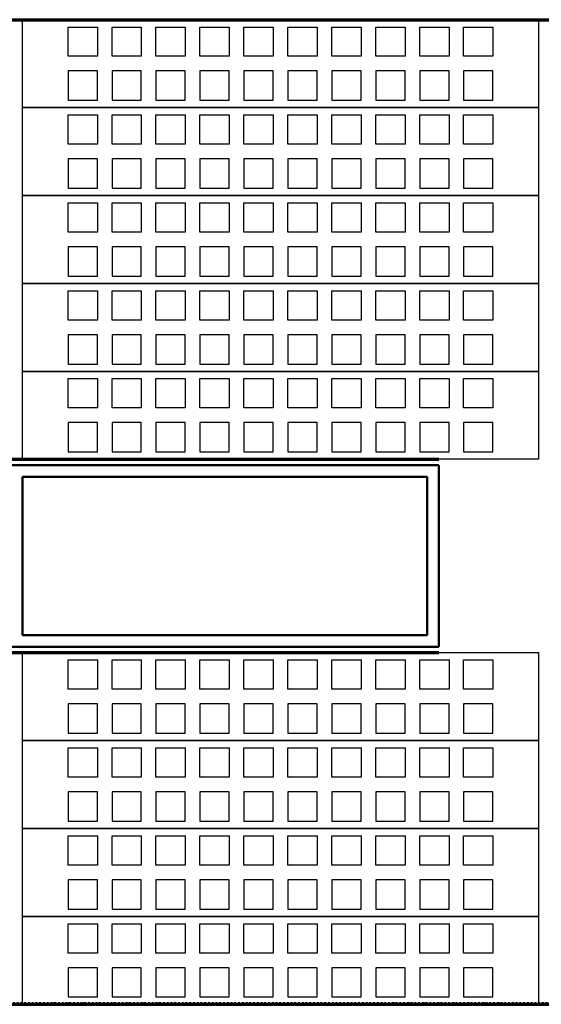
# Model space of a CAD drawing. Extents: x -11408 to 65836, y 12866 to 56869.
# Tile 42 of 68: x 21869 to 23649, y 24046 to 27406. Entities that reach past the tile are written whole.
import ezdxf

# ---------------------------------------------------------------- set-up
doc = ezdxf.new("R2010")
doc.units = 0
doc.linetypes.add('DASHDOT', pattern=[25.4, 12.7, -6.35, 0, -6.35])
doc.layers.add('stramien', color=1, linetype='DASHDOT')
doc.layers.add('vanarris', color=253, linetype='Continuous')

msp = doc.modelspace()

# ---------------------------------------------------------------- linework, layer by layer
at = {"layer": 'stramien', "color": 1, "ltscale": 0.5}
msp.add_lwpolyline([(63695.6, 24051.2), (-11408.5, 24051.2)], dxfattribs=at)
at = {"layer": 'vanarris', "lineweight": 70}
for p, q in [((9983.9, 27406.2), (26933.9, 27406.2)), ((20418.9, 25906.2), (23298.9, 25906.2)), ((20418.9, 25246.2), (23298.9, 25246.2)), ((9983.9, 24046.2), (26933.9, 24046.2))]:
    msp.add_line(p, q, dxfattribs=at)
at = {"layer": 'vanarris', "lineweight": 25}
for p, q in [((21878.9, 27106.2), (21878.9, 27406.2)), ((21878.9, 27406.2), (23638.9, 27406.2)), ((23638.9, 27406.2), (23638.9, 27106.2)), ((22033.9, 27281.2), (22033.9, 27381.2)), ((22033.9, 27381.2), (22133.9, 27381.2)), ((22133.9, 27381.2), (22133.9, 27281.2)), ((22183.9, 27281.2), (22183.9, 27381.2)), ((22183.9, 27381.2), (22283.9, 27381.2)), ((22283.9, 27381.2), (22283.9, 27281.2)), ((22333.9, 27281.2), (22333.9, 27381.2)), ((22333.9, 27381.2), (22433.9, 27381.2)), ((22433.9, 27381.2), (22433.9, 27281.2)), ((22483.9, 27281.2), (22483.9, 27381.2)), ((22483.9, 27381.2), (22583.9, 27381.2)), ((22583.9, 27381.2), (22583.9, 27281.2)), ((22633.9, 27281.2), (22633.9, 27381.2)), ((22633.9, 27381.2), (22733.9, 27381.2)), ((22733.9, 27381.2), (22733.9, 27281.2)), ((22783.9, 27281.2), (22783.9, 27381.2)), ((22783.9, 27381.2), (22883.9, 27381.2)), ((22883.9, 27381.2), (22883.9, 27281.2)), ((22933.9, 27281.2), (22933.9, 27381.2)), ((22933.9, 27381.2), (23033.9, 27381.2)), ((23033.9, 27381.2), (23033.9, 27281.2)), ((23083.9, 27281.2), (23083.9, 27381.2)), ((23083.9, 27381.2), (23183.9, 27381.2)), ((23183.9, 27381.2), (23183.9, 27281.2)), ((23233.9, 27281.2), (23233.9, 27381.2)), ((23233.9, 27381.2), (23333.9, 27381.2)), ((23333.9, 27381.2), (23333.9, 27281.2)), ((23383.9, 27281.2), (23383.9, 27381.2)), ((23383.9, 27381.2), (23483.9, 27381.2)), ((23483.9, 27381.2), (23483.9, 27281.2)), ((22133.9, 27281.2), (22033.9, 27281.2)), ((22283.9, 27281.2), (22183.9, 27281.2)), ((22433.9, 27281.2), (22333.9, 27281.2)), ((22583.9, 27281.2), (22483.9, 27281.2)), ((22733.9, 27281.2), (22633.9, 27281.2)), ((22883.9, 27281.2), (22783.9, 27281.2)), ((23033.9, 27281.2), (22933.9, 27281.2)), ((23183.9, 27281.2), (23083.9, 27281.2)), ((23333.9, 27281.2), (23233.9, 27281.2)), ((23483.9, 27281.2), (23383.9, 27281.2)), ((22033.9, 27231.2), (22033.9, 27131.2)), ((22133.9, 27231.2), (22033.9, 27231.2)), ((22133.9, 27131.2), (22133.9, 27231.2)), ((22183.9, 27231.2), (22183.9, 27131.2)), ((22283.9, 27231.2), (22183.9, 27231.2)), ((22283.9, 27131.2), (22283.9, 27231.2)), ((22333.9, 27231.2), (22333.9, 27131.2)), ((22433.9, 27231.2), (22333.9, 27231.2)), ((22433.9, 27131.2), (22433.9, 27231.2)), ((22483.9, 27231.2), (22483.9, 27131.2)), ((22583.9, 27231.2), (22483.9, 27231.2)), ((22583.9, 27131.2), (22583.9, 27231.2)), ((22633.9, 27231.2), (22633.9, 27131.2)), ((22733.9, 27231.2), (22633.9, 27231.2)), ((22733.9, 27131.2), (22733.9, 27231.2)), ((22783.9, 27231.2), (22783.9, 27131.2)), ((22883.9, 27231.2), (22783.9, 27231.2)), ((22883.9, 27131.2), (22883.9, 27231.2)), ((22933.9, 27231.2), (22933.9, 27131.2)), ((23033.9, 27231.2), (22933.9, 27231.2)), ((23033.9, 27131.2), (23033.9, 27231.2)), ((23083.9, 27231.2), (23083.9, 27131.2)), ((23183.9, 27231.2), (23083.9, 27231.2)), ((23183.9, 27131.2), (23183.9, 27231.2)), ((23233.9, 27231.2), (23233.9, 27131.2)), ((23333.9, 27231.2), (23233.9, 27231.2)), ((23333.9, 27131.2), (23333.9, 27231.2)), ((23383.9, 27231.2), (23383.9, 27131.2)), ((23483.9, 27231.2), (23383.9, 27231.2)), ((23483.9, 27131.2), (23483.9, 27231.2)), ((22033.9, 27131.2), (22133.9, 27131.2)), ((22183.9, 27131.2), (22283.9, 27131.2)), ((22333.9, 27131.2), (22433.9, 27131.2)), ((22483.9, 27131.2), (22583.9, 27131.2)), ((22633.9, 27131.2), (22733.9, 27131.2)), ((22783.9, 27131.2), (22883.9, 27131.2)), ((22933.9, 27131.2), (23033.9, 27131.2)), ((23083.9, 27131.2), (23183.9, 27131.2)), ((23233.9, 27131.2), (23333.9, 27131.2)), ((23383.9, 27131.2), (23483.9, 27131.2)), ((21878.9, 26806.2), (21878.9, 27106.2)), ((21878.9, 27106.2), (23638.9, 27106.2)), ((23638.9, 27106.2), (21878.9, 27106.2)), ((23638.9, 27106.2), (23638.9, 26806.2)), ((22033.9, 26981.2), (22033.9, 27081.2)), ((22033.9, 27081.2), (22133.9, 27081.2)), ((22133.9, 27081.2), (22133.9, 26981.2)), ((22183.9, 26981.2), (22183.9, 27081.2)), ((22183.9, 27081.2), (22283.9, 27081.2)), ((22283.9, 27081.2), (22283.9, 26981.2)), ((22333.9, 26981.2), (22333.9, 27081.2)), ((22333.9, 27081.2), (22433.9, 27081.2)), ((22433.9, 27081.2), (22433.9, 26981.2)), ((22483.9, 26981.2), (22483.9, 27081.2)), ((22483.9, 27081.2), (22583.9, 27081.2)), ((22583.9, 27081.2), (22583.9, 26981.2)), ((22633.9, 26981.2), (22633.9, 27081.2)), ((22633.9, 27081.2), (22733.9, 27081.2)), ((22733.9, 27081.2), (22733.9, 26981.2)), ((22783.9, 26981.2), (22783.9, 27081.2)), ((22783.9, 27081.2), (22883.9, 27081.2)), ((22883.9, 27081.2), (22883.9, 26981.2)), ((22933.9, 26981.2), (22933.9, 27081.2)), ((22933.9, 27081.2), (23033.9, 27081.2)), ((23033.9, 27081.2), (23033.9, 26981.2)), ((23083.9, 26981.2), (23083.9, 27081.2)), ((23083.9, 27081.2), (23183.9, 27081.2)), ((23183.9, 27081.2), (23183.9, 26981.2)), ((23233.9, 26981.2), (23233.9, 27081.2)), ((23233.9, 27081.2), (23333.9, 27081.2)), ((23333.9, 27081.2), (23333.9, 26981.2)), ((23383.9, 26981.2), (23383.9, 27081.2)), ((23383.9, 27081.2), (23483.9, 27081.2)), ((23483.9, 27081.2), (23483.9, 26981.2)), ((22133.9, 26981.2), (22033.9, 26981.2)), ((22283.9, 26981.2), (22183.9, 26981.2)), ((22433.9, 26981.2), (22333.9, 26981.2)), ((22583.9, 26981.2), (22483.9, 26981.2)), ((22733.9, 26981.2), (22633.9, 26981.2)), ((22883.9, 26981.2), (22783.9, 26981.2)), ((23033.9, 26981.2), (22933.9, 26981.2)), ((23183.9, 26981.2), (23083.9, 26981.2)), ((23333.9, 26981.2), (23233.9, 26981.2)), ((23483.9, 26981.2), (23383.9, 26981.2)), ((22033.9, 26931.2), (22033.9, 26831.2)), ((22133.9, 26931.2), (22033.9, 26931.2)), ((22133.9, 26831.2), (22133.9, 26931.2)), ((22183.9, 26931.2), (22183.9, 26831.2)), ((22283.9, 26931.2), (22183.9, 26931.2)), ((22283.9, 26831.2), (22283.9, 26931.2)), ((22333.9, 26931.2), (22333.9, 26831.2)), ((22433.9, 26931.2), (22333.9, 26931.2)), ((22433.9, 26831.2), (22433.9, 26931.2)), ((22483.9, 26931.2), (22483.9, 26831.2)), ((22583.9, 26931.2), (22483.9, 26931.2)), ((22583.9, 26831.2), (22583.9, 26931.2)), ((22633.9, 26931.2), (22633.9, 26831.2)), ((22733.9, 26931.2), (22633.9, 26931.2)), ((22733.9, 26831.2), (22733.9, 26931.2)), ((22783.9, 26931.2), (22783.9, 26831.2)), ((22883.9, 26931.2), (22783.9, 26931.2)), ((22883.9, 26831.2), (22883.9, 26931.2)), ((22933.9, 26931.2), (22933.9, 26831.2)), ((23033.9, 26931.2), (22933.9, 26931.2)), ((23033.9, 26831.2), (23033.9, 26931.2)), ((23083.9, 26931.2), (23083.9, 26831.2)), ((23183.9, 26931.2), (23083.9, 26931.2)), ((23183.9, 26831.2), (23183.9, 26931.2)), ((23233.9, 26931.2), (23233.9, 26831.2)), ((23333.9, 26931.2), (23233.9, 26931.2)), ((23333.9, 26831.2), (23333.9, 26931.2)), ((23383.9, 26931.2), (23383.9, 26831.2)), ((23483.9, 26931.2), (23383.9, 26931.2)), ((23483.9, 26831.2), (23483.9, 26931.2)), ((22033.9, 26831.2), (22133.9, 26831.2)), ((22183.9, 26831.2), (22283.9, 26831.2)), ((22333.9, 26831.2), (22433.9, 26831.2)), ((22483.9, 26831.2), (22583.9, 26831.2)), ((22633.9, 26831.2), (22733.9, 26831.2)), ((22783.9, 26831.2), (22883.9, 26831.2)), ((22933.9, 26831.2), (23033.9, 26831.2)), ((23083.9, 26831.2), (23183.9, 26831.2)), ((23233.9, 26831.2), (23333.9, 26831.2)), ((23383.9, 26831.2), (23483.9, 26831.2)), ((21878.9, 26506.2), (21878.9, 26806.2)), ((21878.9, 26806.2), (23638.9, 26806.2)), ((23638.9, 26806.2), (21878.9, 26806.2)), ((22033.9, 26681.2), (22033.9, 26781.2)), ((22033.9, 26781.2), (22133.9, 26781.2)), ((22133.9, 26781.2), (22133.9, 26681.2)), ((22183.9, 26681.2), (22183.9, 26781.2)), ((22183.9, 26781.2), (22283.9, 26781.2)), ((22283.9, 26781.2), (22283.9, 26681.2)), ((22333.9, 26681.2), (22333.9, 26781.2)), ((22333.9, 26781.2), (22433.9, 26781.2)), ((22433.9, 26781.2), (22433.9, 26681.2)), ((22483.9, 26681.2), (22483.9, 26781.2)), ((22483.9, 26781.2), (22583.9, 26781.2)), ((22583.9, 26781.2), (22583.9, 26681.2)), ((22633.9, 26681.2), (22633.9, 26781.2)), ((22633.9, 26781.2), (22733.9, 26781.2)), ((22733.9, 26781.2), (22733.9, 26681.2)), ((22783.9, 26681.2), (22783.9, 26781.2)), ((22783.9, 26781.2), (22883.9, 26781.2)), ((22883.9, 26781.2), (22883.9, 26681.2)), ((22933.9, 26681.2), (22933.9, 26781.2)), ((22933.9, 26781.2), (23033.9, 26781.2)), ((23033.9, 26781.2), (23033.9, 26681.2)), ((23083.9, 26681.2), (23083.9, 26781.2)), ((23083.9, 26781.2), (23183.9, 26781.2)), ((23183.9, 26781.2), (23183.9, 26681.2)), ((23233.9, 26681.2), (23233.9, 26781.2)), ((23233.9, 26781.2), (23333.9, 26781.2)), ((23333.9, 26781.2), (23333.9, 26681.2)), ((23383.9, 26681.2), (23383.9, 26781.2)), ((23383.9, 26781.2), (23483.9, 26781.2)), ((23483.9, 26781.2), (23483.9, 26681.2)), ((23638.9, 26806.2), (23638.9, 26506.2)), ((22133.9, 26681.2), (22033.9, 26681.2)), ((22283.9, 26681.2), (22183.9, 26681.2)), ((22433.9, 26681.2), (22333.9, 26681.2)), ((22583.9, 26681.2), (22483.9, 26681.2)), ((22733.9, 26681.2), (22633.9, 26681.2)), ((22883.9, 26681.2), (22783.9, 26681.2)), ((23033.9, 26681.2), (22933.9, 26681.2)), ((23183.9, 26681.2), (23083.9, 26681.2)), ((23333.9, 26681.2), (23233.9, 26681.2)), ((23483.9, 26681.2), (23383.9, 26681.2)), ((22033.9, 26631.2), (22033.9, 26531.2)), ((22133.9, 26631.2), (22033.9, 26631.2)), ((22133.9, 26531.2), (22133.9, 26631.2)), ((22183.9, 26631.2), (22183.9, 26531.2)), ((22283.9, 26631.2), (22183.9, 26631.2)), ((22283.9, 26531.2), (22283.9, 26631.2)), ((22333.9, 26631.2), (22333.9, 26531.2)), ((22433.9, 26631.2), (22333.9, 26631.2)), ((22433.9, 26531.2), (22433.9, 26631.2)), ((22483.9, 26631.2), (22483.9, 26531.2)), ((22583.9, 26631.2), (22483.9, 26631.2)), ((22583.9, 26531.2), (22583.9, 26631.2)), ((22633.9, 26631.2), (22633.9, 26531.2)), ((22733.9, 26631.2), (22633.9, 26631.2)), ((22733.9, 26531.2), (22733.9, 26631.2)), ((22783.9, 26631.2), (22783.9, 26531.2)), ((22883.9, 26631.2), (22783.9, 26631.2)), ((22883.9, 26531.2), (22883.9, 26631.2)), ((22933.9, 26631.2), (22933.9, 26531.2)), ((23033.9, 26631.2), (22933.9, 26631.2)), ((23033.9, 26531.2), (23033.9, 26631.2)), ((23083.9, 26631.2), (23083.9, 26531.2)), ((23183.9, 26631.2), (23083.9, 26631.2)), ((23183.9, 26531.2), (23183.9, 26631.2)), ((23233.9, 26631.2), (23233.9, 26531.2)), ((23333.9, 26631.2), (23233.9, 26631.2)), ((23333.9, 26531.2), (23333.9, 26631.2)), ((23383.9, 26631.2), (23383.9, 26531.2)), ((23483.9, 26631.2), (23383.9, 26631.2)), ((23483.9, 26531.2), (23483.9, 26631.2)), ((22033.9, 26531.2), (22133.9, 26531.2)), ((22183.9, 26531.2), (22283.9, 26531.2)), ((22333.9, 26531.2), (22433.9, 26531.2)), ((22483.9, 26531.2), (22583.9, 26531.2)), ((22633.9, 26531.2), (22733.9, 26531.2)), ((22783.9, 26531.2), (22883.9, 26531.2)), ((22933.9, 26531.2), (23033.9, 26531.2)), ((23083.9, 26531.2), (23183.9, 26531.2)), ((23233.9, 26531.2), (23333.9, 26531.2)), ((23383.9, 26531.2), (23483.9, 26531.2)), ((21878.9, 26206.2), (21878.9, 26506.2)), ((21878.9, 26506.2), (23638.9, 26506.2)), ((23638.9, 26506.2), (21878.9, 26506.2)), ((22033.9, 26381.2), (22033.9, 26481.2)), ((22033.9, 26481.2), (22133.9, 26481.2)), ((22133.9, 26481.2), (22133.9, 26381.2)), ((22183.9, 26381.2), (22183.9, 26481.2)), ((22183.9, 26481.2), (22283.9, 26481.2)), ((22283.9, 26481.2), (22283.9, 26381.2)), ((22333.9, 26381.2), (22333.9, 26481.2)), ((22333.9, 26481.2), (22433.9, 26481.2)), ((22433.9, 26481.2), (22433.9, 26381.2)), ((22483.9, 26381.2), (22483.9, 26481.2)), ((22483.9, 26481.2), (22583.9, 26481.2)), ((22583.9, 26481.2), (22583.9, 26381.2)), ((22633.9, 26381.2), (22633.9, 26481.2)), ((22633.9, 26481.2), (22733.9, 26481.2)), ((22733.9, 26481.2), (22733.9, 26381.2)), ((22783.9, 26381.2), (22783.9, 26481.2)), ((22783.9, 26481.2), (22883.9, 26481.2)), ((22883.9, 26481.2), (22883.9, 26381.2)), ((22933.9, 26381.2), (22933.9, 26481.2)), ((22933.9, 26481.2), (23033.9, 26481.2)), ((23033.9, 26481.2), (23033.9, 26381.2)), ((23083.9, 26381.2), (23083.9, 26481.2)), ((23083.9, 26481.2), (23183.9, 26481.2)), ((23183.9, 26481.2), (23183.9, 26381.2)), ((23233.9, 26381.2), (23233.9, 26481.2)), ((23233.9, 26481.2), (23333.9, 26481.2)), ((23333.9, 26481.2), (23333.9, 26381.2)), ((23383.9, 26381.2), (23383.9, 26481.2)), ((23383.9, 26481.2), (23483.9, 26481.2)), ((23483.9, 26481.2), (23483.9, 26381.2)), ((23638.9, 26506.2), (23638.9, 26206.2)), ((22133.9, 26381.2), (22033.9, 26381.2)), ((22283.9, 26381.2), (22183.9, 26381.2)), ((22433.9, 26381.2), (22333.9, 26381.2)), ((22583.9, 26381.2), (22483.9, 26381.2)), ((22733.9, 26381.2), (22633.9, 26381.2)), ((22883.9, 26381.2), (22783.9, 26381.2)), ((23033.9, 26381.2), (22933.9, 26381.2)), ((23183.9, 26381.2), (23083.9, 26381.2)), ((23333.9, 26381.2), (23233.9, 26381.2)), ((23483.9, 26381.2), (23383.9, 26381.2)), ((22033.9, 26331.2), (22033.9, 26231.2)), ((22133.9, 26331.2), (22033.9, 26331.2)), ((22133.9, 26231.2), (22133.9, 26331.2)), ((22183.9, 26331.2), (22183.9, 26231.2)), ((22283.9, 26331.2), (22183.9, 26331.2)), ((22283.9, 26231.2), (22283.9, 26331.2)), ((22333.9, 26331.2), (22333.9, 26231.2)), ((22433.9, 26331.2), (22333.9, 26331.2)), ((22433.9, 26231.2), (22433.9, 26331.2)), ((22483.9, 26331.2), (22483.9, 26231.2)), ((22583.9, 26331.2), (22483.9, 26331.2)), ((22583.9, 26231.2), (22583.9, 26331.2)), ((22633.9, 26331.2), (22633.9, 26231.2)), ((22733.9, 26331.2), (22633.9, 26331.2)), ((22733.9, 26231.2), (22733.9, 26331.2)), ((22783.9, 26331.2), (22783.9, 26231.2)), ((22883.9, 26331.2), (22783.9, 26331.2)), ((22883.9, 26231.2), (22883.9, 26331.2)), ((22933.9, 26331.2), (22933.9, 26231.2)), ((23033.9, 26331.2), (22933.9, 26331.2)), ((23033.9, 26231.2), (23033.9, 26331.2)), ((23083.9, 26331.2), (23083.9, 26231.2)), ((23183.9, 26331.2), (23083.9, 26331.2)), ((23183.9, 26231.2), (23183.9, 26331.2)), ((23233.9, 26331.2), (23233.9, 26231.2)), ((23333.9, 26331.2), (23233.9, 26331.2)), ((23333.9, 26231.2), (23333.9, 26331.2)), ((23383.9, 26331.2), (23383.9, 26231.2)), ((23483.9, 26331.2), (23383.9, 26331.2)), ((23483.9, 26231.2), (23483.9, 26331.2)), ((22033.9, 26231.2), (22133.9, 26231.2)), ((22183.9, 26231.2), (22283.9, 26231.2)), ((22333.9, 26231.2), (22433.9, 26231.2)), ((22483.9, 26231.2), (22583.9, 26231.2)), ((22633.9, 26231.2), (22733.9, 26231.2)), ((22783.9, 26231.2), (22883.9, 26231.2)), ((22933.9, 26231.2), (23033.9, 26231.2)), ((23083.9, 26231.2), (23183.9, 26231.2)), ((23233.9, 26231.2), (23333.9, 26231.2)), ((23383.9, 26231.2), (23483.9, 26231.2)), ((21878.9, 25906.2), (21878.9, 26206.2)), ((21878.9, 26206.2), (23638.9, 26206.2)), ((23638.9, 26206.2), (21878.9, 26206.2)), ((22033.9, 26081.2), (22033.9, 26181.2)), ((22033.9, 26181.2), (22133.9, 26181.2)), ((22133.9, 26181.2), (22133.9, 26081.2)), ((22183.9, 26081.2), (22183.9, 26181.2)), ((22183.9, 26181.2), (22283.9, 26181.2)), ((22283.9, 26181.2), (22283.9, 26081.2)), ((22333.9, 26081.2), (22333.9, 26181.2)), ((22333.9, 26181.2), (22433.9, 26181.2)), ((22433.9, 26181.2), (22433.9, 26081.2)), ((22483.9, 26081.2), (22483.9, 26181.2)), ((22483.9, 26181.2), (22583.9, 26181.2)), ((22583.9, 26181.2), (22583.9, 26081.2)), ((22633.9, 26081.2), (22633.9, 26181.2)), ((22633.9, 26181.2), (22733.9, 26181.2)), ((22733.9, 26181.2), (22733.9, 26081.2)), ((22783.9, 26081.2), (22783.9, 26181.2)), ((22783.9, 26181.2), (22883.9, 26181.2)), ((22883.9, 26181.2), (22883.9, 26081.2)), ((22933.9, 26081.2), (22933.9, 26181.2)), ((22933.9, 26181.2), (23033.9, 26181.2)), ((23033.9, 26181.2), (23033.9, 26081.2)), ((23083.9, 26081.2), (23083.9, 26181.2)), ((23083.9, 26181.2), (23183.9, 26181.2)), ((23183.9, 26181.2), (23183.9, 26081.2)), ((23233.9, 26081.2), (23233.9, 26181.2)), ((23233.9, 26181.2), (23333.9, 26181.2)), ((23333.9, 26181.2), (23333.9, 26081.2)), ((23383.9, 26081.2), (23383.9, 26181.2)), ((23383.9, 26181.2), (23483.9, 26181.2)), ((23483.9, 26181.2), (23483.9, 26081.2)), ((23638.9, 26206.2), (23638.9, 25906.2)), ((22133.9, 26081.2), (22033.9, 26081.2)), ((22283.9, 26081.2), (22183.9, 26081.2)), ((22433.9, 26081.2), (22333.9, 26081.2)), ((22583.9, 26081.2), (22483.9, 26081.2)), ((22733.9, 26081.2), (22633.9, 26081.2)), ((22883.9, 26081.2), (22783.9, 26081.2)), ((23033.9, 26081.2), (22933.9, 26081.2)), ((23183.9, 26081.2), (23083.9, 26081.2)), ((23333.9, 26081.2), (23233.9, 26081.2)), ((23483.9, 26081.2), (23383.9, 26081.2)), ((22033.9, 26031.2), (22033.9, 25931.2)), ((22133.9, 26031.2), (22033.9, 26031.2)), ((22133.9, 25931.2), (22133.9, 26031.2)), ((22183.9, 26031.2), (22183.9, 25931.2)), ((22283.9, 26031.2), (22183.9, 26031.2)), ((22283.9, 25931.2), (22283.9, 26031.2)), ((22333.9, 26031.2), (22333.9, 25931.2)), ((22433.9, 26031.2), (22333.9, 26031.2)), ((22433.9, 25931.2), (22433.9, 26031.2)), ((22483.9, 26031.2), (22483.9, 25931.2)), ((22583.9, 26031.2), (22483.9, 26031.2)), ((22583.9, 25931.2), (22583.9, 26031.2)), ((22633.9, 26031.2), (22633.9, 25931.2)), ((22733.9, 26031.2), (22633.9, 26031.2)), ((22733.9, 25931.2), (22733.9, 26031.2)), ((22783.9, 26031.2), (22783.9, 25931.2)), ((22883.9, 26031.2), (22783.9, 26031.2)), ((22883.9, 25931.2), (22883.9, 26031.2)), ((22933.9, 26031.2), (22933.9, 25931.2)), ((23033.9, 26031.2), (22933.9, 26031.2)), ((23033.9, 25931.2), (23033.9, 26031.2)), ((23083.9, 26031.2), (23083.9, 25931.2)), ((23183.9, 26031.2), (23083.9, 26031.2)), ((23183.9, 25931.2), (23183.9, 26031.2)), ((23233.9, 26031.2), (23233.9, 25931.2)), ((23333.9, 26031.2), (23233.9, 26031.2)), ((23333.9, 25931.2), (23333.9, 26031.2)), ((23383.9, 26031.2), (23383.9, 25931.2)), ((23483.9, 26031.2), (23383.9, 26031.2)), ((23483.9, 25931.2), (23483.9, 26031.2)), ((23638.9, 25906.2), (21878.9, 25906.2)), ((22033.9, 25931.2), (22133.9, 25931.2)), ((22183.9, 25931.2), (22283.9, 25931.2)), ((22333.9, 25931.2), (22433.9, 25931.2)), ((22483.9, 25931.2), (22583.9, 25931.2)), ((22633.9, 25931.2), (22733.9, 25931.2)), ((22783.9, 25931.2), (22883.9, 25931.2)), ((22933.9, 25931.2), (23033.9, 25931.2)), ((23083.9, 25931.2), (23183.9, 25931.2)), ((23233.9, 25931.2), (23333.9, 25931.2)), ((23383.9, 25931.2), (23483.9, 25931.2)), ((21878.9, 24946.2), (21878.9, 25246.2)), ((21878.9, 25246.2), (23638.9, 25246.2)), ((23638.9, 25246.2), (23638.9, 24946.2)), ((22033.9, 25121.2), (22033.9, 25221.2)), ((22033.9, 25221.2), (22133.9, 25221.2)), ((22133.9, 25221.2), (22133.9, 25121.2)), ((22183.9, 25121.2), (22183.9, 25221.2)), ((22183.9, 25221.2), (22283.9, 25221.2)), ((22283.9, 25221.2), (22283.9, 25121.2)), ((22333.9, 25121.2), (22333.9, 25221.2)), ((22333.9, 25221.2), (22433.9, 25221.2)), ((22433.9, 25221.2), (22433.9, 25121.2)), ((22483.9, 25121.2), (22483.9, 25221.2)), ((22483.9, 25221.2), (22583.9, 25221.2)), ((22583.9, 25221.2), (22583.9, 25121.2)), ((22633.9, 25121.2), (22633.9, 25221.2)), ((22633.9, 25221.2), (22733.9, 25221.2)), ((22733.9, 25221.2), (22733.9, 25121.2)), ((22783.9, 25121.2), (22783.9, 25221.2)), ((22783.9, 25221.2), (22883.9, 25221.2)), ((22883.9, 25221.2), (22883.9, 25121.2)), ((22933.9, 25121.2), (22933.9, 25221.2)), ((22933.9, 25221.2), (23033.9, 25221.2)), ((23033.9, 25221.2), (23033.9, 25121.2)), ((23083.9, 25121.2), (23083.9, 25221.2)), ((23083.9, 25221.2), (23183.9, 25221.2)), ((23183.9, 25221.2), (23183.9, 25121.2)), ((23233.9, 25121.2), (23233.9, 25221.2)), ((23233.9, 25221.2), (23333.9, 25221.2)), ((23333.9, 25221.2), (23333.9, 25121.2)), ((23383.9, 25121.2), (23383.9, 25221.2)), ((23383.9, 25221.2), (23483.9, 25221.2)), ((23483.9, 25221.2), (23483.9, 25121.2)), ((22133.9, 25121.2), (22033.9, 25121.2)), ((22283.9, 25121.2), (22183.9, 25121.2)), ((22433.9, 25121.2), (22333.9, 25121.2)), ((22583.9, 25121.2), (22483.9, 25121.2)), ((22733.9, 25121.2), (22633.9, 25121.2)), ((22883.9, 25121.2), (22783.9, 25121.2)), ((23033.9, 25121.2), (22933.9, 25121.2)), ((23183.9, 25121.2), (23083.9, 25121.2)), ((23333.9, 25121.2), (23233.9, 25121.2)), ((23483.9, 25121.2), (23383.9, 25121.2)), ((22033.9, 25071.2), (22033.9, 24971.2)), ((22133.9, 25071.2), (22033.9, 25071.2)), ((22133.9, 24971.2), (22133.9, 25071.2)), ((22183.9, 25071.2), (22183.9, 24971.2)), ((22283.9, 25071.2), (22183.9, 25071.2)), ((22283.9, 24971.2), (22283.9, 25071.2)), ((22333.9, 25071.2), (22333.9, 24971.2)), ((22433.9, 25071.2), (22333.9, 25071.2)), ((22433.9, 24971.2), (22433.9, 25071.2)), ((22483.9, 25071.2), (22483.9, 24971.2)), ((22583.9, 25071.2), (22483.9, 25071.2)), ((22583.9, 24971.2), (22583.9, 25071.2)), ((22633.9, 25071.2), (22633.9, 24971.2)), ((22733.9, 25071.2), (22633.9, 25071.2)), ((22733.9, 24971.2), (22733.9, 25071.2)), ((22783.9, 25071.2), (22783.9, 24971.2)), ((22883.9, 25071.2), (22783.9, 25071.2)), ((22883.9, 24971.2), (22883.9, 25071.2)), ((22933.9, 25071.2), (22933.9, 24971.2)), ((23033.9, 25071.2), (22933.9, 25071.2)), ((23033.9, 24971.2), (23033.9, 25071.2)), ((23083.9, 25071.2), (23083.9, 24971.2)), ((23183.9, 25071.2), (23083.9, 25071.2)), ((23183.9, 24971.2), (23183.9, 25071.2)), ((23233.9, 25071.2), (23233.9, 24971.2)), ((23333.9, 25071.2), (23233.9, 25071.2)), ((23333.9, 24971.2), (23333.9, 25071.2)), ((23383.9, 25071.2), (23383.9, 24971.2)), ((23483.9, 25071.2), (23383.9, 25071.2)), ((23483.9, 24971.2), (23483.9, 25071.2)), ((22033.9, 24971.2), (22133.9, 24971.2)), ((22183.9, 24971.2), (22283.9, 24971.2)), ((22333.9, 24971.2), (22433.9, 24971.2)), ((22483.9, 24971.2), (22583.9, 24971.2)), ((22633.9, 24971.2), (22733.9, 24971.2)), ((22783.9, 24971.2), (22883.9, 24971.2)), ((22933.9, 24971.2), (23033.9, 24971.2)), ((23083.9, 24971.2), (23183.9, 24971.2)), ((23233.9, 24971.2), (23333.9, 24971.2)), ((23383.9, 24971.2), (23483.9, 24971.2)), ((21878.9, 24646.2), (21878.9, 24946.2)), ((21878.9, 24946.2), (23638.9, 24946.2)), ((23638.9, 24946.2), (21878.9, 24946.2)), ((23638.9, 24946.2), (23638.9, 24646.2)), ((22033.9, 24821.2), (22033.9, 24921.2)), ((22033.9, 24921.2), (22133.9, 24921.2)), ((22133.9, 24921.2), (22133.9, 24821.2)), ((22183.9, 24821.2), (22183.9, 24921.2)), ((22183.9, 24921.2), (22283.9, 24921.2)), ((22283.9, 24921.2), (22283.9, 24821.2)), ((22333.9, 24821.2), (22333.9, 24921.2)), ((22333.9, 24921.2), (22433.9, 24921.2)), ((22433.9, 24921.2), (22433.9, 24821.2)), ((22483.9, 24821.2), (22483.9, 24921.2)), ((22483.9, 24921.2), (22583.9, 24921.2)), ((22583.9, 24921.2), (22583.9, 24821.2)), ((22633.9, 24821.2), (22633.9, 24921.2)), ((22633.9, 24921.2), (22733.9, 24921.2)), ((22733.9, 24921.2), (22733.9, 24821.2)), ((22783.9, 24821.2), (22783.9, 24921.2)), ((22783.9, 24921.2), (22883.9, 24921.2)), ((22883.9, 24921.2), (22883.9, 24821.2)), ((22933.9, 24821.2), (22933.9, 24921.2)), ((22933.9, 24921.2), (23033.9, 24921.2)), ((23033.9, 24921.2), (23033.9, 24821.2)), ((23083.9, 24821.2), (23083.9, 24921.2)), ((23083.9, 24921.2), (23183.9, 24921.2)), ((23183.9, 24921.2), (23183.9, 24821.2)), ((23233.9, 24821.2), (23233.9, 24921.2)), ((23233.9, 24921.2), (23333.9, 24921.2)), ((23333.9, 24921.2), (23333.9, 24821.2)), ((23383.9, 24821.2), (23383.9, 24921.2)), ((23383.9, 24921.2), (23483.9, 24921.2)), ((23483.9, 24921.2), (23483.9, 24821.2)), ((22133.9, 24821.2), (22033.9, 24821.2)), ((22283.9, 24821.2), (22183.9, 24821.2)), ((22433.9, 24821.2), (22333.9, 24821.2)), ((22583.9, 24821.2), (22483.9, 24821.2)), ((22733.9, 24821.2), (22633.9, 24821.2)), ((22883.9, 24821.2), (22783.9, 24821.2)), ((23033.9, 24821.2), (22933.9, 24821.2)), ((23183.9, 24821.2), (23083.9, 24821.2)), ((23333.9, 24821.2), (23233.9, 24821.2)), ((23483.9, 24821.2), (23383.9, 24821.2)), ((22033.9, 24771.2), (22033.9, 24671.2)), ((22133.9, 24771.2), (22033.9, 24771.2)), ((22133.9, 24671.2), (22133.9, 24771.2)), ((22183.9, 24771.2), (22183.9, 24671.2)), ((22283.9, 24771.2), (22183.9, 24771.2)), ((22283.9, 24671.2), (22283.9, 24771.2)), ((22333.9, 24771.2), (22333.9, 24671.2)), ((22433.9, 24771.2), (22333.9, 24771.2)), ((22433.9, 24671.2), (22433.9, 24771.2)), ((22483.9, 24771.2), (22483.9, 24671.2)), ((22583.9, 24771.2), (22483.9, 24771.2)), ((22583.9, 24671.2), (22583.9, 24771.2)), ((22633.9, 24771.2), (22633.9, 24671.2)), ((22733.9, 24771.2), (22633.9, 24771.2)), ((22733.9, 24671.2), (22733.9, 24771.2)), ((22783.9, 24771.2), (22783.9, 24671.2)), ((22883.9, 24771.2), (22783.9, 24771.2)), ((22883.9, 24671.2), (22883.9, 24771.2)), ((22933.9, 24771.2), (22933.9, 24671.2)), ((23033.9, 24771.2), (22933.9, 24771.2)), ((23033.9, 24671.2), (23033.9, 24771.2)), ((23083.9, 24771.2), (23083.9, 24671.2)), ((23183.9, 24771.2), (23083.9, 24771.2)), ((23183.9, 24671.2), (23183.9, 24771.2)), ((23233.9, 24771.2), (23233.9, 24671.2)), ((23333.9, 24771.2), (23233.9, 24771.2)), ((23333.9, 24671.2), (23333.9, 24771.2)), ((23383.9, 24771.2), (23383.9, 24671.2)), ((23483.9, 24771.2), (23383.9, 24771.2)), ((23483.9, 24671.2), (23483.9, 24771.2)), ((22033.9, 24671.2), (22133.9, 24671.2)), ((22183.9, 24671.2), (22283.9, 24671.2)), ((22333.9, 24671.2), (22433.9, 24671.2)), ((22483.9, 24671.2), (22583.9, 24671.2)), ((22633.9, 24671.2), (22733.9, 24671.2)), ((22783.9, 24671.2), (22883.9, 24671.2)), ((22933.9, 24671.2), (23033.9, 24671.2)), ((23083.9, 24671.2), (23183.9, 24671.2)), ((23233.9, 24671.2), (23333.9, 24671.2)), ((23383.9, 24671.2), (23483.9, 24671.2)), ((21878.9, 24346.2), (21878.9, 24646.2)), ((21878.9, 24646.2), (23638.9, 24646.2)), ((23638.9, 24646.2), (21878.9, 24646.2)), ((23638.9, 24646.2), (23638.9, 24346.2)), ((22033.9, 24521.2), (22033.9, 24621.2)), ((22033.9, 24621.2), (22133.9, 24621.2)), ((22133.9, 24621.2), (22133.9, 24521.2)), ((22183.9, 24521.2), (22183.9, 24621.2)), ((22183.9, 24621.2), (22283.9, 24621.2)), ((22283.9, 24621.2), (22283.9, 24521.2)), ((22333.9, 24521.2), (22333.9, 24621.2)), ((22333.9, 24621.2), (22433.9, 24621.2)), ((22433.9, 24621.2), (22433.9, 24521.2)), ((22483.9, 24521.2), (22483.9, 24621.2)), ((22483.9, 24621.2), (22583.9, 24621.2)), ((22583.9, 24621.2), (22583.9, 24521.2)), ((22633.9, 24521.2), (22633.9, 24621.2)), ((22633.9, 24621.2), (22733.9, 24621.2)), ((22733.9, 24621.2), (22733.9, 24521.2)), ((22783.9, 24521.2), (22783.9, 24621.2)), ((22783.9, 24621.2), (22883.9, 24621.2)), ((22883.9, 24621.2), (22883.9, 24521.2)), ((22933.9, 24521.2), (22933.9, 24621.2)), ((22933.9, 24621.2), (23033.9, 24621.2)), ((23033.9, 24621.2), (23033.9, 24521.2)), ((23083.9, 24521.2), (23083.9, 24621.2)), ((23083.9, 24621.2), (23183.9, 24621.2)), ((23183.9, 24621.2), (23183.9, 24521.2)), ((23233.9, 24521.2), (23233.9, 24621.2)), ((23233.9, 24621.2), (23333.9, 24621.2)), ((23333.9, 24621.2), (23333.9, 24521.2)), ((23383.9, 24521.2), (23383.9, 24621.2)), ((23383.9, 24621.2), (23483.9, 24621.2)), ((23483.9, 24621.2), (23483.9, 24521.2)), ((22133.9, 24521.2), (22033.9, 24521.2)), ((22283.9, 24521.2), (22183.9, 24521.2)), ((22433.9, 24521.2), (22333.9, 24521.2)), ((22583.9, 24521.2), (22483.9, 24521.2)), ((22733.9, 24521.2), (22633.9, 24521.2)), ((22883.9, 24521.2), (22783.9, 24521.2)), ((23033.9, 24521.2), (22933.9, 24521.2)), ((23183.9, 24521.2), (23083.9, 24521.2)), ((23333.9, 24521.2), (23233.9, 24521.2)), ((23483.9, 24521.2), (23383.9, 24521.2)), ((22033.9, 24471.2), (22033.9, 24371.2)), ((22133.9, 24471.2), (22033.9, 24471.2)), ((22133.9, 24371.2), (22133.9, 24471.2)), ((22183.9, 24471.2), (22183.9, 24371.2)), ((22283.9, 24471.2), (22183.9, 24471.2)), ((22283.9, 24371.2), (22283.9, 24471.2)), ((22333.9, 24471.2), (22333.9, 24371.2)), ((22433.9, 24471.2), (22333.9, 24471.2)), ((22433.9, 24371.2), (22433.9, 24471.2)), ((22483.9, 24471.2), (22483.9, 24371.2)), ((22583.9, 24471.2), (22483.9, 24471.2)), ((22583.9, 24371.2), (22583.9, 24471.2)), ((22633.9, 24471.2), (22633.9, 24371.2)), ((22733.9, 24471.2), (22633.9, 24471.2)), ((22733.9, 24371.2), (22733.9, 24471.2)), ((22783.9, 24471.2), (22783.9, 24371.2)), ((22883.9, 24471.2), (22783.9, 24471.2)), ((22883.9, 24371.2), (22883.9, 24471.2)), ((22933.9, 24471.2), (22933.9, 24371.2)), ((23033.9, 24471.2), (22933.9, 24471.2)), ((23033.9, 24371.2), (23033.9, 24471.2)), ((23083.9, 24471.2), (23083.9, 24371.2)), ((23183.9, 24471.2), (23083.9, 24471.2)), ((23183.9, 24371.2), (23183.9, 24471.2)), ((23233.9, 24471.2), (23233.9, 24371.2)), ((23333.9, 24471.2), (23233.9, 24471.2)), ((23333.9, 24371.2), (23333.9, 24471.2)), ((23383.9, 24471.2), (23383.9, 24371.2)), ((23483.9, 24471.2), (23383.9, 24471.2)), ((23483.9, 24371.2), (23483.9, 24471.2)), ((22033.9, 24371.2), (22133.9, 24371.2)), ((22183.9, 24371.2), (22283.9, 24371.2)), ((22333.9, 24371.2), (22433.9, 24371.2)), ((22483.9, 24371.2), (22583.9, 24371.2)), ((22633.9, 24371.2), (22733.9, 24371.2)), ((22783.9, 24371.2), (22883.9, 24371.2)), ((22933.9, 24371.2), (23033.9, 24371.2)), ((23083.9, 24371.2), (23183.9, 24371.2)), ((23233.9, 24371.2), (23333.9, 24371.2)), ((23383.9, 24371.2), (23483.9, 24371.2)), ((21878.9, 24046.2), (21878.9, 24346.2)), ((21878.9, 24346.2), (23638.9, 24346.2)), ((23638.9, 24346.2), (21878.9, 24346.2)), ((23638.9, 24346.2), (23638.9, 24046.2)), ((22033.9, 24221.2), (22033.9, 24321.2)), ((22033.9, 24321.2), (22133.9, 24321.2)), ((22133.9, 24321.2), (22133.9, 24221.2)), ((22183.9, 24221.2), (22183.9, 24321.2)), ((22183.9, 24321.2), (22283.9, 24321.2)), ((22283.9, 24321.2), (22283.9, 24221.2)), ((22333.9, 24221.2), (22333.9, 24321.2)), ((22333.9, 24321.2), (22433.9, 24321.2)), ((22433.9, 24321.2), (22433.9, 24221.2)), ((22483.9, 24221.2), (22483.9, 24321.2)), ((22483.9, 24321.2), (22583.9, 24321.2)), ((22583.9, 24321.2), (22583.9, 24221.2)), ((22633.9, 24221.2), (22633.9, 24321.2)), ((22633.9, 24321.2), (22733.9, 24321.2)), ((22733.9, 24321.2), (22733.9, 24221.2)), ((22783.9, 24221.2), (22783.9, 24321.2)), ((22783.9, 24321.2), (22883.9, 24321.2)), ((22883.9, 24321.2), (22883.9, 24221.2)), ((22933.9, 24221.2), (22933.9, 24321.2)), ((22933.9, 24321.2), (23033.9, 24321.2)), ((23033.9, 24321.2), (23033.9, 24221.2)), ((23083.9, 24221.2), (23083.9, 24321.2)), ((23083.9, 24321.2), (23183.9, 24321.2)), ((23183.9, 24321.2), (23183.9, 24221.2)), ((23233.9, 24221.2), (23233.9, 24321.2)), ((23233.9, 24321.2), (23333.9, 24321.2)), ((23333.9, 24321.2), (23333.9, 24221.2)), ((23383.9, 24221.2), (23383.9, 24321.2)), ((23383.9, 24321.2), (23483.9, 24321.2)), ((23483.9, 24321.2), (23483.9, 24221.2)), ((22133.9, 24221.2), (22033.9, 24221.2)), ((22283.9, 24221.2), (22183.9, 24221.2)), ((22433.9, 24221.2), (22333.9, 24221.2)), ((22583.9, 24221.2), (22483.9, 24221.2)), ((22733.9, 24221.2), (22633.9, 24221.2)), ((22883.9, 24221.2), (22783.9, 24221.2)), ((23033.9, 24221.2), (22933.9, 24221.2)), ((23183.9, 24221.2), (23083.9, 24221.2)), ((23333.9, 24221.2), (23233.9, 24221.2)), ((23483.9, 24221.2), (23383.9, 24221.2)), ((22033.9, 24171.2), (22033.9, 24071.2)), ((22133.9, 24171.2), (22033.9, 24171.2)), ((22133.9, 24071.2), (22133.9, 24171.2)), ((22183.9, 24171.2), (22183.9, 24071.2)), ((22283.9, 24171.2), (22183.9, 24171.2)), ((22283.9, 24071.2), (22283.9, 24171.2)), ((22333.9, 24171.2), (22333.9, 24071.2)), ((22433.9, 24171.2), (22333.9, 24171.2)), ((22433.9, 24071.2), (22433.9, 24171.2)), ((22483.9, 24171.2), (22483.9, 24071.2)), ((22583.9, 24171.2), (22483.9, 24171.2)), ((22583.9, 24071.2), (22583.9, 24171.2)), ((22633.9, 24171.2), (22633.9, 24071.2)), ((22733.9, 24171.2), (22633.9, 24171.2)), ((22733.9, 24071.2), (22733.9, 24171.2)), ((22783.9, 24171.2), (22783.9, 24071.2)), ((22883.9, 24171.2), (22783.9, 24171.2)), ((22883.9, 24071.2), (22883.9, 24171.2)), ((22933.9, 24171.2), (22933.9, 24071.2)), ((23033.9, 24171.2), (22933.9, 24171.2)), ((23033.9, 24071.2), (23033.9, 24171.2)), ((23083.9, 24171.2), (23083.9, 24071.2)), ((23183.9, 24171.2), (23083.9, 24171.2)), ((23183.9, 24071.2), (23183.9, 24171.2)), ((23233.9, 24171.2), (23233.9, 24071.2)), ((23333.9, 24171.2), (23233.9, 24171.2)), ((23333.9, 24071.2), (23333.9, 24171.2)), ((23383.9, 24171.2), (23383.9, 24071.2)), ((23483.9, 24171.2), (23383.9, 24171.2)), ((23483.9, 24071.2), (23483.9, 24171.2)), ((22033.9, 24071.2), (22133.9, 24071.2)), ((22183.9, 24071.2), (22283.9, 24071.2)), ((22333.9, 24071.2), (22433.9, 24071.2)), ((22483.9, 24071.2), (22583.9, 24071.2)), ((22633.9, 24071.2), (22733.9, 24071.2)), ((22783.9, 24071.2), (22883.9, 24071.2)), ((22933.9, 24071.2), (23033.9, 24071.2)), ((23083.9, 24071.2), (23183.9, 24071.2)), ((23233.9, 24071.2), (23333.9, 24071.2)), ((23383.9, 24071.2), (23483.9, 24071.2)), ((23638.9, 24046.2), (21878.9, 24046.2))]:
    msp.add_line(p, q, dxfattribs=at)
at = {"layer": 'vanarris', "lineweight": 50}
for p, q in [((20418.9, 25886.2), (23298.9, 25886.2)), ((23298.9, 25886.2), (23298.9, 25266.2)), ((21878.9, 25846.2), (23258.9, 25846.2)), ((21878.9, 25846.2), (21878.9, 25306.2)), ((23258.9, 25846.2), (23258.9, 25306.2)), ((23258.9, 25306.2), (21878.9, 25306.2)), ((23298.9, 25266.2), (20418.9, 25266.2))]:
    msp.add_line(p, q, dxfattribs=at)

doc.saveas('drawing.dxf')
